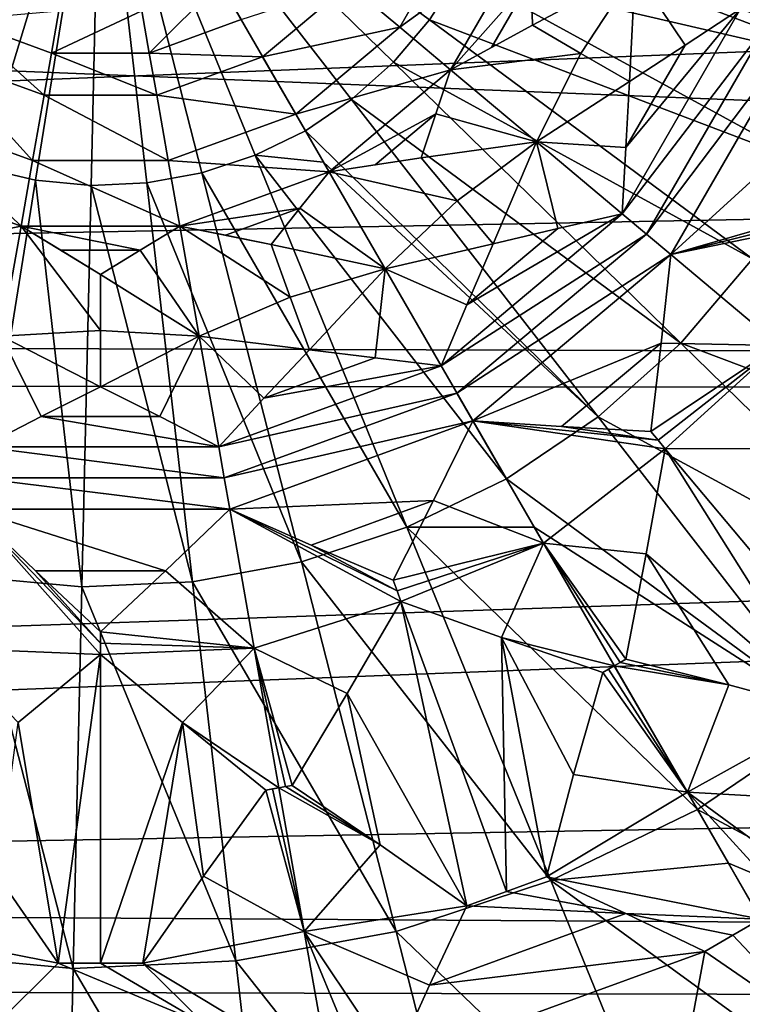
# Model space of a CAD drawing. Header units: millimetres. Extents: x -42.5 to 42.5, y -42.5 to 42.5.
# Tile 83 of 148: x -0.4 to 3.4, y -6.4 to -1.3. Entities that reach past the tile are written whole.
import ezdxf

# ---------------------------------------------------------------- set-up
doc = ezdxf.new("R2010")
doc.units = ezdxf.units.MM
doc.header["$LTSCALE"] = 127.314815
for name, color, linetype in [('136', 7, 'CONTINUOUS'), ('137', 7, 'CONTINUOUS'), ('219', 7, 'CONTINUOUS'), ('220', 7, 'CONTINUOUS'), ('221', 7, 'CONTINUOUS'), ('222', 7, 'CONTINUOUS'), ('321', 7, 'CONTINUOUS'), ('322', 7, 'CONTINUOUS'), ('323', 7, 'CONTINUOUS'), ('324', 7, 'CONTINUOUS'), ('325', 7, 'CONTINUOUS'), ('326', 7, 'CONTINUOUS'), ('327', 7, 'CONTINUOUS'), ('328', 7, 'CONTINUOUS'), ('329', 7, 'CONTINUOUS'), ('423', 7, 'CONTINUOUS'), ('424', 7, 'CONTINUOUS'), ('425', 7, 'CONTINUOUS'), ('433', 7, 'CONTINUOUS'), ('434', 7, 'CONTINUOUS'), ('435', 7, 'CONTINUOUS'), ('436', 7, 'CONTINUOUS'), ('437', 7, 'CONTINUOUS'), ('438', 7, 'CONTINUOUS'), ('484', 7, 'CONTINUOUS'), ('485', 7, 'CONTINUOUS'), ('487', 7, 'CONTINUOUS'), ('488', 7, 'CONTINUOUS'), ('489', 7, 'CONTINUOUS'), ('490', 7, 'CONTINUOUS'), ('491', 7, 'CONTINUOUS'), ('492', 7, 'CONTINUOUS'), ('493', 7, 'CONTINUOUS'), ('497', 7, 'CONTINUOUS'), ('498', 7, 'CONTINUOUS'), ('499', 7, 'CONTINUOUS'), ('506', 7, 'CONTINUOUS'), ('509', 7, 'CONTINUOUS'), ('528', 7, 'CONTINUOUS'), ('6', 7, 'CONTINUOUS'), ('9', 7, 'CONTINUOUS')]:
    doc.layers.add(name, color=color, linetype=linetype)

msp = doc.modelspace()

# ---------------------------------------------------------------- linework, layer by layer
at = {"layer": '136', "linetype": 'Continuous'}
for points in [[(1.7246, -1.2772, 45.9923), (1.8825, -1.0304, 45.9923), (0, 0, 46.1), (1.7246, -1.2772, 45.9923)], [(1.5346, -1.5001, 45.9923), (1.7246, -1.2772, 45.9923), (0, 0, 46.1), (1.5346, -1.5001, 45.9923)], [(1.3161, -1.6951, 45.9923), (1.5346, -1.5001, 45.9923), (0, 0, 46.1), (1.3161, -1.6951, 45.9923)], [(1.074, -1.8603, 45.9921), (1.3161, -1.6951, 45.9923), (0, 0, 46.1), (1.074, -1.8603, 45.9921)], [(1.8825, -1.0304, 45.9923), (3.9726, -1.5146, 45.6703), (2.0052, -0.7645, 45.9923), (1.8825, -1.0304, 45.9923)], [(3.9726, -1.5146, 45.6703), (4.1418, -0.9595, 45.6703), (2.0052, -0.7645, 45.9923), (3.9726, -1.5146, 45.6703)], [(1.7246, -1.2772, 45.9923), (3.7293, -2.0414, 45.6703), (1.8825, -1.0304, 45.9923), (1.7246, -1.2772, 45.9923)], [(3.7293, -2.0414, 45.6703), (3.9726, -1.5146, 45.6703), (1.8825, -1.0304, 45.9923), (3.7293, -2.0414, 45.6703)], [(1.5346, -1.5001, 45.9923), (3.4166, -2.5302, 45.6703), (1.7246, -1.2772, 45.9923), (1.5346, -1.5001, 45.9923)], [(3.4166, -2.5302, 45.6703), (3.7293, -2.0414, 45.6703), (1.7246, -1.2772, 45.9923), (3.4166, -2.5302, 45.6703)], [(1.3161, -1.6951, 45.9923), (3.0403, -2.9718, 45.6703), (1.5346, -1.5001, 45.9923), (1.3161, -1.6951, 45.9923)], [(3.0403, -2.9718, 45.6703), (3.4166, -2.5302, 45.6703), (1.5346, -1.5001, 45.9923), (3.0403, -2.9718, 45.6703)], [(1.074, -1.8603, 45.9921), (2.6073, -3.3581, 45.6703), (1.3161, -1.6951, 45.9923), (1.074, -1.8603, 45.9921)], [(2.6073, -3.3581, 45.6703), (3.0403, -2.9718, 45.6703), (1.3161, -1.6951, 45.9923), (2.6073, -3.3581, 45.6703)], [(1.1685, -2.0239, 45.9722), (2.6073, -3.3581, 45.6703), (1.074, -1.8603, 45.9921), (1.1685, -2.0239, 45.9722)], [(2.1272, -3.6844, 45.6697), (2.6073, -3.3581, 45.6703), (1.1685, -2.0239, 45.9722), (2.1272, -3.6844, 45.6697)], [(3.0403, -2.9718, 45.6703), (5.024, -3.7205, 45.1417), (3.4166, -2.5302, 45.6703), (3.0403, -2.9718, 45.6703)], [(2.6073, -3.3581, 45.6703), (4.4706, -4.3699, 45.1417), (3.0403, -2.9718, 45.6703), (2.6073, -3.3581, 45.6703)], [(4.4706, -4.3699, 45.1417), (5.024, -3.7205, 45.1417), (3.0403, -2.9718, 45.6703), (4.4706, -4.3699, 45.1417)], [(2.1272, -3.6844, 45.6697), (3.8339, -4.938, 45.1417), (2.6073, -3.3581, 45.6703), (2.1272, -3.6844, 45.6697)], [(3.8339, -4.938, 45.1417), (4.4706, -4.3699, 45.1417), (2.6073, -3.3581, 45.6703), (3.8339, -4.938, 45.1417)], [(2.2731, -3.9371, 45.6069), (3.8339, -4.938, 45.1417), (2.1272, -3.6844, 45.6697), (2.2731, -3.9371, 45.6069)], [(3.1279, -5.4176, 45.1404), (3.8339, -4.938, 45.1417), (2.2731, -3.9371, 45.6069), (3.1279, -5.4176, 45.1404)], [(3.1279, -5.4176, 45.1404), (4.9728, -6.4049, 44.4183), (3.8339, -4.938, 45.1417), (3.1279, -5.4176, 45.1404)], [(3.2902, -5.6988, 45.0312), (4.9728, -6.4049, 44.4183), (3.1279, -5.4176, 45.1404), (3.2902, -5.6988, 45.0312)], [(4.0561, -7.0253, 44.4167), (4.9728, -6.4049, 44.4183), (3.2902, -5.6988, 45.0312), (4.0561, -7.0253, 44.4167)]]:
    msp.add_3dface(points, dxfattribs=at)
at = {"layer": '137', "linetype": 'Continuous'}
for points in [[(0, 0, 46.1), (-1.781, -1.1973, 45.9923), (-1.6013, -1.4287, 45.9923), (0, 0, 46.1)], [(0, 0, 46.1), (-1.6013, -1.4287, 45.9923), (-1.3919, -1.6334, 45.9923), (0, 0, 46.1)], [(0, 0, 46.1), (-1.3919, -1.6334, 45.9923), (-1.1565, -1.8078, 45.9923), (0, 0, 46.1)], [(0, 0, 46.1), (-1.1565, -1.8078, 45.9923), (-0.8996, -1.9484, 45.9923), (0, 0, 46.1)], [(0, 0, 46.1), (-0.8996, -1.9484, 45.9923), (-0.6259, -2.0527, 45.9923), (0, 0, 46.1)], [(0, 0, 46.1), (-0.6259, -2.0527, 45.9923), (-0.3405, -2.1188, 45.9923), (0, 0, 46.1)], [(0, 0, 46.1), (-0.3405, -2.1188, 45.9923), (-0.0489, -2.1455, 45.9923), (0, 0, 46.1)], [(0, 0, 46.1), (-0.0489, -2.1455, 45.9923), (0.2437, -2.1321, 45.9923), (0, 0, 46.1)], [(0, 0, 46.1), (0.5318, -2.0791, 45.9923), (0.81, -1.9873, 45.9923), (0, 0, 46.1)], [(0, 0, 46.1), (0.2437, -2.1321, 45.9923), (0.5318, -2.0791, 45.9923), (0, 0, 46.1)], [(1.074, -1.8603, 45.9921), (0, 0, 46.1), (0.81, -1.9873, 45.9923), (1.074, -1.8603, 45.9921)], [(1.1685, -2.0239, 45.9722), (1.074, -1.8603, 45.9921), (0.81, -1.9873, 45.9923), (1.1685, -2.0239, 45.9722)], [(0.5318, -2.0791, 45.9923), (1.6046, -3.9371, 45.6703), (0.81, -1.9873, 45.9923), (0.5318, -2.0791, 45.9923)], [(1.6046, -3.9371, 45.6703), (2.1272, -3.6844, 45.6697), (0.81, -1.9873, 45.9923), (1.6046, -3.9371, 45.6703)], [(2.1272, -3.6844, 45.6697), (1.1685, -2.0239, 45.9722), (0.81, -1.9873, 45.9923), (2.1272, -3.6844, 45.6697)], [(-0.6259, -2.0527, 45.9923), (-0.6746, -4.1976, 45.6703), (-0.3405, -2.1188, 45.9923), (-0.6259, -2.0527, 45.9923)], [(0.2437, -2.1321, 45.9923), (1.0535, -4.1189, 45.6703), (0.5318, -2.0791, 45.9923), (0.2437, -2.1321, 45.9923)], [(1.0535, -4.1189, 45.6703), (1.6046, -3.9371, 45.6703), (0.5318, -2.0791, 45.9923), (1.0535, -4.1189, 45.6703)], [(-0.6746, -4.1976, 45.6703), (-0.0968, -4.2504, 45.6703), (-0.3405, -2.1188, 45.9923), (-0.6746, -4.1976, 45.6703)], [(-0.3405, -2.1188, 45.9923), (-0.0968, -4.2504, 45.6703), (-0.0489, -2.1455, 45.9923), (-0.3405, -2.1188, 45.9923)], [(-0.0968, -4.2504, 45.6703), (0.4829, -4.224, 45.6703), (-0.0489, -2.1455, 45.9923), (-0.0968, -4.2504, 45.6703)], [(-0.0489, -2.1455, 45.9923), (0.4829, -4.224, 45.6703), (0.2437, -2.1321, 45.9923), (-0.0489, -2.1455, 45.9923)], [(0.4829, -4.224, 45.6703), (1.0535, -4.1189, 45.6703), (0.2437, -2.1321, 45.9923), (0.4829, -4.224, 45.6703)], [(2.2731, -3.9371, 45.6069), (2.1272, -3.6844, 45.6697), (1.6046, -3.9371, 45.6703), (2.2731, -3.9371, 45.6069)], [(1.0535, -4.1189, 45.6703), (2.3595, -5.7892, 45.1417), (1.6046, -3.9371, 45.6703), (1.0535, -4.1189, 45.6703)], [(2.3595, -5.7892, 45.1417), (3.1279, -5.4176, 45.1404), (1.6046, -3.9371, 45.6703), (2.3595, -5.7892, 45.1417)], [(3.1279, -5.4176, 45.1404), (2.2731, -3.9371, 45.6069), (1.6046, -3.9371, 45.6703), (3.1279, -5.4176, 45.1404)], [(0.4829, -4.224, 45.6703), (1.5492, -6.0566, 45.1417), (1.0535, -4.1189, 45.6703), (0.4829, -4.224, 45.6703)], [(1.5492, -6.0566, 45.1417), (2.3595, -5.7892, 45.1417), (1.0535, -4.1189, 45.6703), (1.5492, -6.0566, 45.1417)], [(-0.992, -6.1724, 45.1417), (-0.1423, -6.25, 45.1417), (-0.6746, -4.1976, 45.6703), (-0.992, -6.1724, 45.1417)], [(-0.6746, -4.1976, 45.6703), (-0.1423, -6.25, 45.1417), (-0.0968, -4.2504, 45.6703), (-0.6746, -4.1976, 45.6703)], [(-0.0968, -4.2504, 45.6703), (0.7101, -6.2111, 45.1417), (0.4829, -4.224, 45.6703), (-0.0968, -4.2504, 45.6703)], [(0.7101, -6.2111, 45.1417), (1.5492, -6.0566, 45.1417), (0.4829, -4.224, 45.6703), (0.7101, -6.2111, 45.1417)], [(-0.1423, -6.25, 45.1417), (0.7101, -6.2111, 45.1417), (-0.0968, -4.2504, 45.6703), (-0.1423, -6.25, 45.1417)], [(3.2902, -5.6988, 45.0312), (3.1279, -5.4176, 45.1404), (2.3595, -5.7892, 45.1417), (3.2902, -5.6988, 45.0312)], [(4.0561, -7.0253, 44.4167), (3.2902, -5.6988, 45.0312), (2.3595, -5.7892, 45.1417), (4.0561, -7.0253, 44.4167)], [(1.5492, -6.0566, 45.1417), (3.0604, -7.509, 44.4183), (2.3595, -5.7892, 45.1417), (1.5492, -6.0566, 45.1417)], [(3.0604, -7.509, 44.4183), (4.0561, -7.0253, 44.4167), (2.3595, -5.7892, 45.1417), (3.0604, -7.509, 44.4183)], [(0.7101, -6.2111, 45.1417), (2.0094, -7.8558, 44.4183), (1.5492, -6.0566, 45.1417), (0.7101, -6.2111, 45.1417)], [(2.0094, -7.8558, 44.4183), (3.0604, -7.509, 44.4183), (1.5492, -6.0566, 45.1417), (2.0094, -7.8558, 44.4183)], [(-1.2867, -8.006, 44.4183), (-0.1846, -8.1066, 44.4183), (-0.992, -6.1724, 45.1417), (-1.2867, -8.006, 44.4183)], [(-0.992, -6.1724, 45.1417), (-0.1846, -8.1066, 44.4183), (-0.1423, -6.25, 45.1417), (-0.992, -6.1724, 45.1417)], [(-0.1423, -6.25, 45.1417), (0.921, -8.0563, 44.4183), (0.7101, -6.2111, 45.1417), (-0.1423, -6.25, 45.1417)], [(0.921, -8.0563, 44.4183), (2.0094, -7.8558, 44.4183), (0.7101, -6.2111, 45.1417), (0.921, -8.0563, 44.4183)], [(-0.1846, -8.1066, 44.4183), (0.921, -8.0563, 44.4183), (-0.1423, -6.25, 45.1417), (-0.1846, -8.1066, 44.4183)]]:
    msp.add_3dface(points, dxfattribs=at)
at = {"layer": '219', "linetype": 'Continuous'}
for points in [[(0.8493, -1.4711, 35.5492), (0.7371, -1.2769, 35.5618), (1.3013, -1.0919, 35.5492), (0.8493, -1.4711, 35.5492)], [(1.568, -1.3157, 35.532), (0.8493, -1.4711, 35.5492), (1.3013, -1.0919, 35.5492), (1.568, -1.3157, 35.532)], [(1.0234, -1.7727, 35.532), (0.8493, -1.4711, 35.5492), (1.568, -1.3157, 35.532), (1.0234, -1.7727, 35.532)], [(1.8349, -1.5396, 35.5176), (1.0234, -1.7727, 35.532), (1.568, -1.3157, 35.532), (1.8349, -1.5396, 35.5176)], [(1.1976, -2.0743, 35.5176), (1.0234, -1.7727, 35.532), (1.8349, -1.5396, 35.5176), (1.1976, -2.0743, 35.5176)], [(1.7566, -1.7705, 35.5111), (1.1976, -2.0743, 35.5176), (1.8349, -1.5396, 35.5176), (1.7566, -1.7705, 35.5111)], [(1.4386, -2.0374, 35.5111), (1.1976, -2.0743, 35.5176), (1.7566, -1.7705, 35.5111), (1.4386, -2.0374, 35.5111)], [(1.6797, -2.0018, 35.506), (1.4386, -2.0374, 35.5111), (1.7566, -1.7705, 35.5111), (1.6797, -2.0018, 35.506)]]:
    msp.add_3dface(points, dxfattribs=at)
at = {"layer": '220', "linetype": 'Continuous'}
for points in [[(0.2166, -1.2312, 35.5754), (0.6248, -1.0829, 35.5754), (0.2558, -1.452, 35.5618), (0.2166, -1.2312, 35.5754)], [(0.6248, -1.0829, 35.5754), (0.7371, -1.2769, 35.5618), (0.2558, -1.452, 35.5618), (0.6248, -1.0829, 35.5754)], [(0.7371, -1.2769, 35.5618), (0.8493, -1.4711, 35.5492), (0.2558, -1.452, 35.5618), (0.7371, -1.2769, 35.5618)], [(0.2558, -1.452, 35.5618), (0.8493, -1.4711, 35.5492), (0.295, -1.6729, 35.5492), (0.2558, -1.452, 35.5618)], [(0.8493, -1.4711, 35.5492), (1.0234, -1.7727, 35.532), (0.295, -1.6729, 35.5492), (0.8493, -1.4711, 35.5492)], [(0.295, -1.6729, 35.5492), (1.0234, -1.7727, 35.532), (0.3554, -2.0158, 35.532), (0.295, -1.6729, 35.5492)], [(1.0234, -1.7727, 35.532), (1.1976, -2.0743, 35.5176), (0.3554, -2.0158, 35.532), (1.0234, -1.7727, 35.532)], [(0.3554, -2.0158, 35.532), (1.1976, -2.0743, 35.5176), (0.4159, -2.3589, 35.5176), (0.3554, -2.0158, 35.532)], [(0.4159, -2.3589, 35.5176), (1.1976, -2.0743, 35.5176), (1.0451, -2.2646, 35.5111), (0.4159, -2.3589, 35.5176)], [(0.655, -2.4066, 35.5111), (0.4159, -2.3589, 35.5176), (1.0451, -2.2646, 35.5111), (0.655, -2.4066, 35.5111)], [(0.8938, -2.4556, 35.506), (0.655, -2.4066, 35.5111), (1.0451, -2.2646, 35.5111), (0.8938, -2.4556, 35.506)]]:
    msp.add_3dface(points, dxfattribs=at)
at = {"layer": '221', "linetype": 'Continuous'}
for points in [[(-0.2176, -1.2311, 35.5754), (0.2166, -1.2312, 35.5754), (-0.2563, -1.4519, 35.5618), (-0.2176, -1.2311, 35.5754)], [(0.2166, -1.2312, 35.5754), (0.2558, -1.452, 35.5618), (-0.2563, -1.4519, 35.5618), (0.2166, -1.2312, 35.5754)], [(-0.2563, -1.4519, 35.5618), (0.295, -1.6729, 35.5492), (-0.295, -1.6729, 35.5492), (-0.2563, -1.4519, 35.5618)], [(0.2558, -1.452, 35.5618), (0.295, -1.6729, 35.5492), (-0.2563, -1.4519, 35.5618), (0.2558, -1.452, 35.5618)], [(-0.295, -1.6729, 35.5492), (0.3554, -2.0158, 35.532), (-0.3554, -2.0158, 35.532), (-0.295, -1.6729, 35.5492)], [(0.295, -1.6729, 35.5492), (0.3554, -2.0158, 35.532), (-0.295, -1.6729, 35.5492), (0.295, -1.6729, 35.5492)], [(-0.3554, -2.0158, 35.532), (0.4159, -2.3589, 35.5176), (-0.4159, -2.3589, 35.5176), (-0.3554, -2.0158, 35.532)], [(0.3554, -2.0158, 35.532), (0.4159, -2.3589, 35.5176), (-0.3554, -2.0158, 35.532), (0.3554, -2.0158, 35.532)], [(-0.2076, -2.4854, 35.5111), (-0.4159, -2.3589, 35.5176), (0.2076, -2.4855, 35.5111), (-0.2076, -2.4854, 35.5111)], [(-0.4159, -2.3589, 35.5176), (0.4159, -2.3589, 35.5176), (0.2076, -2.4855, 35.5111), (-0.4159, -2.3589, 35.5176)], [(0, -2.6132, 35.506), (-0.2076, -2.4854, 35.5111), (0.2076, -2.4855, 35.5111), (0, -2.6132, 35.506)]]:
    msp.add_3dface(points, dxfattribs=at)
at = {"layer": '222', "linetype": 'Continuous'}
for points in [[(-0.2176, -1.2311, 35.5754), (-0.2563, -1.4519, 35.5618), (-0.7374, -1.2767, 35.5618), (-0.2176, -1.2311, 35.5754)], [(-0.7374, -1.2767, 35.5618), (-0.295, -1.6729, 35.5492), (-0.8493, -1.4711, 35.5492), (-0.7374, -1.2767, 35.5618)], [(-0.2563, -1.4519, 35.5618), (-0.295, -1.6729, 35.5492), (-0.7374, -1.2767, 35.5618), (-0.2563, -1.4519, 35.5618)], [(-0.8493, -1.4711, 35.5492), (-0.3554, -2.0158, 35.532), (-1.0234, -1.7727, 35.532), (-0.8493, -1.4711, 35.5492)], [(-0.295, -1.6729, 35.5492), (-0.3554, -2.0158, 35.532), (-0.8493, -1.4711, 35.5492), (-0.295, -1.6729, 35.5492)], [(-1.0234, -1.7727, 35.532), (-0.4159, -2.3589, 35.5176), (-1.1976, -2.0743, 35.5176), (-1.0234, -1.7727, 35.532)], [(-0.3554, -2.0158, 35.532), (-0.4159, -2.3589, 35.5176), (-1.0234, -1.7727, 35.532), (-0.3554, -2.0158, 35.532)], [(-1.1976, -2.0743, 35.5176), (-0.4159, -2.3589, 35.5176), (-0.655, -2.4066, 35.5111), (-1.1976, -2.0743, 35.5176)]]:
    msp.add_3dface(points, dxfattribs=at)
at = {"layer": '321', "linetype": 'Continuous'}
for points in [[(1.568, -1.3157, 35.532), (1.3013, -1.0919, 35.5492), (1.9235, -0.7001, 35.532), (1.568, -1.3157, 35.532)], [(1.568, -1.3157, 35.532), (1.9235, -0.7001, 35.532), (2.2508, -0.8192, 35.5176), (1.568, -1.3157, 35.532)], [(1.8349, -1.5396, 35.5176), (1.568, -1.3157, 35.532), (2.2508, -0.8192, 35.5176), (1.8349, -1.5396, 35.5176)], [(1.8349, -1.5396, 35.5176), (2.2508, -0.8192, 35.5176), (2.2563, -1.063, 35.5111), (1.8349, -1.5396, 35.5176)], [(2.0486, -1.4225, 35.5111), (1.8349, -1.5396, 35.5176), (2.2563, -1.063, 35.5111), (2.0486, -1.4225, 35.5111)], [(2.2631, -1.3066, 35.506), (2.0486, -1.4225, 35.5111), (2.2563, -1.063, 35.5111), (2.2631, -1.3066, 35.506)]]:
    msp.add_3dface(points, dxfattribs=at)
at = {"layer": '322', "linetype": 'Continuous'}
for points in [[(1.8349, -1.5396, 35.5176), (2.2631, -1.3066, 35.506), (2.5176, -1.4536, 35.4854), (1.8349, -1.5396, 35.5176)], [(1.8349, -1.5396, 35.5176), (2.0486, -1.4225, 35.5111), (2.2631, -1.3066, 35.506), (1.8349, -1.5396, 35.5176)], [(2.2844, -1.9168, 35.4742), (1.8349, -1.5396, 35.5176), (2.5176, -1.4536, 35.4854), (2.2844, -1.9168, 35.4742)], [(2.7723, -1.6006, 35.4671), (2.2844, -1.9168, 35.4742), (2.5176, -1.4536, 35.4854), (2.7723, -1.6006, 35.4671)], [(2.7524, -1.9476, 35.4519), (2.2844, -1.9168, 35.4742), (2.7723, -1.6006, 35.4671), (2.7524, -1.9476, 35.4519)], [(2.7344, -2.2944, 35.4398), (2.2844, -1.9168, 35.4742), (2.7524, -1.9476, 35.4519), (2.7344, -2.2944, 35.4398)]]:
    msp.add_3dface(points, dxfattribs=at)
at = {"layer": '323', "linetype": 'Continuous'}
for points in [[(1.7566, -1.7705, 35.5111), (1.8349, -1.5396, 35.5176), (2.2844, -1.9168, 35.4742), (1.7566, -1.7705, 35.5111)], [(1.6797, -2.0018, 35.506), (1.7566, -1.7705, 35.5111), (2.2844, -1.9168, 35.4742), (1.6797, -2.0018, 35.506)], [(1.6797, -2.0018, 35.506), (2.2844, -1.9168, 35.4742), (1.8687, -2.227, 35.4854), (1.6797, -2.0018, 35.506)], [(1.8687, -2.227, 35.4854), (2.2844, -1.9168, 35.4742), (2.0577, -2.4523, 35.4671), (1.8687, -2.227, 35.4854)], [(2.0577, -2.4523, 35.4671), (2.2844, -1.9168, 35.4742), (2.3959, -2.3724, 35.4519), (2.0577, -2.4523, 35.4671)], [(2.2844, -1.9168, 35.4742), (2.7344, -2.2944, 35.4398), (2.3959, -2.3724, 35.4519), (2.2844, -1.9168, 35.4742)]]:
    msp.add_3dface(points, dxfattribs=at)
at = {"layer": '324', "linetype": 'Continuous'}
for points in [[(1.1976, -2.0743, 35.5176), (1.4386, -2.0374, 35.5111), (1.6797, -2.0018, 35.506), (1.1976, -2.0743, 35.5176)], [(1.1976, -2.0743, 35.5176), (1.6797, -2.0018, 35.506), (1.8687, -2.227, 35.4854), (1.1976, -2.0743, 35.5176)], [(1.1976, -2.0743, 35.5176), (1.8687, -2.227, 35.4854), (1.491, -2.5825, 35.4742), (1.1976, -2.0743, 35.5176)], [(1.8687, -2.227, 35.4854), (2.0577, -2.4523, 35.4671), (1.491, -2.5825, 35.4742), (1.8687, -2.227, 35.4854)], [(1.491, -2.5825, 35.4742), (2.0577, -2.4523, 35.4671), (1.9203, -2.7715, 35.4519), (1.491, -2.5825, 35.4742)], [(1.7847, -3.0912, 35.4398), (1.491, -2.5825, 35.4742), (1.9203, -2.7715, 35.4519), (1.7847, -3.0912, 35.4398)]]:
    msp.add_3dface(points, dxfattribs=at)
at = {"layer": '325', "linetype": 'Continuous'}
for points in [[(1.0451, -2.2646, 35.5111), (1.1976, -2.0743, 35.5176), (1.491, -2.5825, 35.4742), (1.0451, -2.2646, 35.5111)], [(0.8938, -2.4556, 35.506), (1.0451, -2.2646, 35.5111), (1.491, -2.5825, 35.4742), (0.8938, -2.4556, 35.506)], [(0.8938, -2.4556, 35.506), (1.491, -2.5825, 35.4742), (0.9943, -2.7318, 35.4854), (0.8938, -2.4556, 35.506)], [(0.9943, -2.7318, 35.4854), (1.491, -2.5825, 35.4742), (1.0949, -3.0082, 35.4671), (0.9943, -2.7318, 35.4854)], [(1.0949, -3.0082, 35.4671), (1.491, -2.5825, 35.4742), (1.44, -3.0488, 35.4519), (1.0949, -3.0082, 35.4671)], [(1.491, -2.5825, 35.4742), (1.7847, -3.0912, 35.4398), (1.44, -3.0488, 35.4519), (1.491, -2.5825, 35.4742)]]:
    msp.add_3dface(points, dxfattribs=at)
at = {"layer": '326', "linetype": 'Continuous'}
for points in [[(0.4159, -2.3589, 35.5176), (0.9943, -2.7318, 35.4854), (0.5178, -2.9367, 35.4742), (0.4159, -2.3589, 35.5176)], [(0.4159, -2.3589, 35.5176), (0.655, -2.4066, 35.5111), (0.8938, -2.4556, 35.506), (0.4159, -2.3589, 35.5176)], [(0.4159, -2.3589, 35.5176), (0.8938, -2.4556, 35.506), (0.9943, -2.7318, 35.4854), (0.4159, -2.3589, 35.5176)], [(0.9943, -2.7318, 35.4854), (1.0949, -3.0082, 35.4671), (0.5178, -2.9367, 35.4742), (0.9943, -2.7318, 35.4854)], [(0.5178, -2.9367, 35.4742), (1.0949, -3.0082, 35.4671), (0.8566, -3.2611, 35.4519), (0.5178, -2.9367, 35.4742)], [(0.6198, -3.5152, 35.4398), (0.5178, -2.9367, 35.4742), (0.8566, -3.2611, 35.4519), (0.6198, -3.5152, 35.4398)]]:
    msp.add_3dface(points, dxfattribs=at)
at = {"layer": '327', "linetype": 'Continuous'}
for points in [[(0.2076, -2.4855, 35.5111), (0.4159, -2.3589, 35.5176), (0.5178, -2.9367, 35.4742), (0.2076, -2.4855, 35.5111)], [(0, -2.6132, 35.506), (0.2076, -2.4855, 35.5111), (0.5178, -2.9367, 35.4742), (0, -2.6132, 35.506)], [(0, -2.6132, 35.506), (0.5178, -2.9367, 35.4742), (0, -2.9071, 35.4854), (0, -2.6132, 35.506)], [(0, -2.9071, 35.4854), (0.5178, -2.9367, 35.4742), (0, -3.2012, 35.4671), (0, -2.9071, 35.4854)], [(0, -3.2012, 35.4671), (0.5178, -2.9367, 35.4742), (0.3104, -3.3574, 35.4519), (0, -3.2012, 35.4671)], [(0.5178, -2.9367, 35.4742), (0.6198, -3.5152, 35.4398), (0.3104, -3.3574, 35.4519), (0.5178, -2.9367, 35.4742)]]:
    msp.add_3dface(points, dxfattribs=at)
at = {"layer": '328', "linetype": 'Continuous'}
for points in [[(-0.4159, -2.3589, 35.5176), (0, -2.9071, 35.4854), (-0.5178, -2.9367, 35.4742), (-0.4159, -2.3589, 35.5176)], [(-0.4159, -2.3589, 35.5176), (0, -2.6132, 35.506), (0, -2.9071, 35.4854), (-0.4159, -2.3589, 35.5176)], [(-0.4159, -2.3589, 35.5176), (-0.2076, -2.4854, 35.5111), (0, -2.6132, 35.506), (-0.4159, -2.3589, 35.5176)], [(-0.6198, -3.5152, 35.4398), (-0.5178, -2.9367, 35.4742), (-0.3105, -3.3574, 35.4519), (-0.6198, -3.5152, 35.4398)], [(0, -2.9071, 35.4854), (0, -3.2012, 35.4671), (-0.5178, -2.9367, 35.4742), (0, -2.9071, 35.4854)], [(-0.5178, -2.9367, 35.4742), (0, -3.2012, 35.4671), (-0.3105, -3.3574, 35.4519), (-0.5178, -2.9367, 35.4742)]]:
    msp.add_3dface(points, dxfattribs=at)
at = {"layer": '329', "linetype": 'Continuous'}
msp.add_3dface([(-0.655, -2.4066, 35.5111), (-0.4159, -2.3589, 35.5176), (-0.5178, -2.9367, 35.4742), (-0.655, -2.4066, 35.5111)], dxfattribs=at)
at = {"layer": '423', "linetype": 'Continuous'}
for points in [[(0, -3.2012, 35.4671), (0.3104, -3.3574, 35.4519), (-0.3105, -3.3574, 35.4519), (0, -3.2012, 35.4671)], [(0.6198, -3.5152, 35.4398), (-0.6198, -3.5152, 35.4398), (-0.3105, -3.3574, 35.4519), (0.6198, -3.5152, 35.4398)], [(0.3104, -3.3574, 35.4519), (0.6198, -3.5152, 35.4398), (-0.3105, -3.3574, 35.4519), (0.3104, -3.3574, 35.4519)], [(-0.6487, -3.6789, 35.4247), (-0.6198, -3.5152, 35.4398), (0.6487, -3.6789, 35.4247), (-0.6487, -3.6789, 35.4247)], [(-0.6198, -3.5152, 35.4398), (0.6198, -3.5152, 35.4398), (0.6487, -3.6789, 35.4247), (-0.6198, -3.5152, 35.4398)], [(-0.6776, -3.8427, 35.4105), (-0.6487, -3.6789, 35.4247), (0.6776, -3.8427, 35.4105), (-0.6776, -3.8427, 35.4105)], [(0.6776, -3.8427, 35.4105), (-0.6487, -3.6789, 35.4247), (0.6487, -3.6789, 35.4247), (0.6776, -3.8427, 35.4105)], [(0.3408, -4.1656, 35.3797), (-0.6776, -3.8427, 35.4105), (0.6776, -3.8427, 35.4105), (0.3408, -4.1656, 35.3797)], [(-0.341, -4.1655, 35.3797), (-0.6776, -3.8427, 35.4105), (0.3408, -4.1656, 35.3797), (-0.341, -4.1655, 35.3797)], [(0, -4.486, 35.3551), (-0.341, -4.1655, 35.3797), (0.3408, -4.1656, 35.3797), (0, -4.486, 35.3551)]]:
    msp.add_3dface(points, dxfattribs=at)
at = {"layer": '424', "linetype": 'Continuous'}
for points in [[(-0.8062, -4.5721, 35.3225), (-0.6776, -3.8427, 35.4105), (0, -4.604, 35.3424), (-0.8062, -4.5721, 35.3225)], [(-0.6776, -3.8427, 35.4105), (-0.341, -4.1655, 35.3797), (0, -4.545, 35.3487), (-0.6776, -3.8427, 35.4105)], [(0, -4.604, 35.3424), (-0.6776, -3.8427, 35.4105), (0, -4.545, 35.3487), (0, -4.604, 35.3424)], [(-0.341, -4.1655, 35.3797), (0, -4.486, 35.3551), (0, -4.545, 35.3487), (-0.341, -4.1655, 35.3797)], [(-0.4304, -4.9615, 35.2922), (-0.8062, -4.5721, 35.3225), (0, -4.604, 35.3424), (-0.4304, -4.9615, 35.2922)]]:
    msp.add_3dface(points, dxfattribs=at)
at = {"layer": '425', "linetype": 'Continuous'}
for points in [[(-0.2222, -6.2222, 35.1345), (-1.068, -6.0567, 35.1275), (-0.5396, -5.7656, 35.1888), (-0.2222, -6.2222, 35.1345)], [(-0.5481, -6.5452, 35.0767), (-1.068, -6.0567, 35.1275), (-0.2222, -6.2222, 35.1345), (-0.5481, -6.5452, 35.0767)]]:
    msp.add_3dface(points, dxfattribs=at)
at = {"layer": '433', "linetype": 'Continuous'}
for points in [[(-0.5481, -6.5452, 35.0767), (-0.2222, -6.2222, 35.1345), (0.5478, -6.5449, 35.0768), (-0.5481, -6.5452, 35.0767)], [(-0.2222, -6.2222, 35.1345), (0, -6.2221, 35.1339), (0.5478, -6.5449, 35.0768), (-0.2222, -6.2222, 35.1345)], [(0, -6.2221, 35.1339), (0.2222, -6.2222, 35.1345), (0.5478, -6.5449, 35.0768), (0, -6.2221, 35.1339)]]:
    msp.add_3dface(points, dxfattribs=at)
at = {"layer": '434', "linetype": 'Continuous'}
for points in [[(-0.4304, -4.9615, 35.2922), (0, -4.604, 35.3424), (-0.2222, -6.2222, 35.1345), (-0.4304, -4.9615, 35.2922)], [(-0.2222, -6.2222, 35.1345), (0, -4.604, 35.3424), (0, -6.2221, 35.1339), (-0.2222, -6.2222, 35.1345)], [(0, -6.2221, 35.1339), (0, -4.604, 35.3424), (0.4303, -4.9614, 35.2922), (0, -6.2221, 35.1339)], [(-0.4304, -4.9615, 35.2922), (-0.2222, -6.2222, 35.1345), (-0.5396, -5.7656, 35.1888), (-0.4304, -4.9615, 35.2922)], [(0.2222, -6.2222, 35.1345), (0, -6.2221, 35.1339), (0.4303, -4.9614, 35.2922), (0.2222, -6.2222, 35.1345)], [(0.5393, -5.766, 35.1887), (0.2222, -6.2222, 35.1345), (0.4303, -4.9614, 35.2922), (0.5393, -5.766, 35.1887)], [(0.8661, -5.3153, 35.2509), (0.5393, -5.766, 35.1887), (0.4303, -4.9614, 35.2922), (0.8661, -5.3153, 35.2509)]]:
    msp.add_3dface(points, dxfattribs=at)
at = {"layer": '435', "linetype": 'Continuous'}
for points in [[(0.5393, -5.766, 35.1887), (0.8661, -5.3153, 35.2509), (1.068, -6.0567, 35.1275), (0.5393, -5.766, 35.1887)], [(1.068, -6.0567, 35.1275), (0.8661, -5.3153, 35.2509), (0.9006, -5.3093, 35.2509), (1.068, -6.0567, 35.1275)], [(0.9351, -5.3032, 35.2508), (1.068, -6.0567, 35.1275), (0.9006, -5.3093, 35.2509), (0.9351, -5.3032, 35.2508)], [(0.2222, -6.2222, 35.1345), (0.5393, -5.766, 35.1887), (1.068, -6.0567, 35.1275), (0.2222, -6.2222, 35.1345)], [(1.2014, -6.8132, 35.0239), (0.2222, -6.2222, 35.1345), (1.068, -6.0567, 35.1275), (1.2014, -6.8132, 35.0239)], [(0.5478, -6.5449, 35.0768), (0.2222, -6.2222, 35.1345), (1.2014, -6.8132, 35.0239), (0.5478, -6.5449, 35.0768)]]:
    msp.add_3dface(points, dxfattribs=at)
at = {"layer": '436', "linetype": 'Continuous'}
for points in [[(0.3408, -4.1656, 35.3797), (0.6776, -3.8427, 35.4105), (0.8062, -4.5721, 35.3225), (0.3408, -4.1656, 35.3797)], [(0, -4.486, 35.3551), (0.3408, -4.1656, 35.3797), (0.8062, -4.5721, 35.3225), (0, -4.486, 35.3551)], [(0, -4.545, 35.3487), (0, -4.486, 35.3551), (0.8062, -4.5721, 35.3225), (0, -4.545, 35.3487)], [(0, -4.604, 35.3424), (0, -4.545, 35.3487), (0.8062, -4.5721, 35.3225), (0, -4.604, 35.3424)], [(0.4303, -4.9614, 35.2922), (0, -4.604, 35.3424), (0.8062, -4.5721, 35.3225), (0.4303, -4.9614, 35.2922)], [(0.9351, -5.3032, 35.2508), (0.4303, -4.9614, 35.2922), (0.8062, -4.5721, 35.3225), (0.9351, -5.3032, 35.2508)], [(0.8661, -5.3153, 35.2509), (0.4303, -4.9614, 35.2922), (0.9351, -5.3032, 35.2508), (0.8661, -5.3153, 35.2509)], [(0.8661, -5.3153, 35.2509), (0.9351, -5.3032, 35.2508), (0.9006, -5.3093, 35.2509), (0.8661, -5.3153, 35.2509)]]:
    msp.add_3dface(points, dxfattribs=at)
at = {"layer": '437', "linetype": 'Continuous'}
for points in [[(1.5545, -4.2709, 35.3487), (0.6776, -3.8427, 35.4105), (1.1043, -4.0309, 35.3797), (1.5545, -4.2709, 35.3487)], [(1.5747, -4.3264, 35.3424), (0.6776, -3.8427, 35.4105), (1.5545, -4.2709, 35.3487), (1.5747, -4.3264, 35.3424)], [(0.8062, -4.5721, 35.3225), (0.6776, -3.8427, 35.4105), (1.5747, -4.3264, 35.3424), (0.8062, -4.5721, 35.3225)], [(1.5343, -4.2155, 35.3551), (1.5545, -4.2709, 35.3487), (1.1043, -4.0309, 35.3797), (1.5343, -4.2155, 35.3551)], [(1.2925, -4.8095, 35.2922), (0.8062, -4.5721, 35.3225), (1.5747, -4.3264, 35.3424), (1.2925, -4.8095, 35.2922)], [(0.9351, -5.3032, 35.2508), (0.8062, -4.5721, 35.3225), (0.9696, -5.2971, 35.2509), (0.9351, -5.3032, 35.2508)], [(0.9696, -5.2971, 35.2509), (0.8062, -4.5721, 35.3225), (1.0041, -5.291, 35.2509), (0.9696, -5.2971, 35.2509)], [(1.0041, -5.291, 35.2509), (0.8062, -4.5721, 35.3225), (1.2925, -4.8095, 35.2922), (1.0041, -5.291, 35.2509)]]:
    msp.add_3dface(points, dxfattribs=at)
at = {"layer": '438', "linetype": 'Continuous'}
for points in [[(0.9351, -5.3032, 35.2508), (0.9696, -5.2971, 35.2509), (1.4649, -5.6025, 35.1888), (0.9351, -5.3032, 35.2508)], [(1.068, -6.0567, 35.1275), (0.9351, -5.3032, 35.2508), (1.4649, -5.6025, 35.1888), (1.068, -6.0567, 35.1275)], [(0.9696, -5.2971, 35.2509), (1.0041, -5.291, 35.2509), (1.4649, -5.6025, 35.1888), (0.9696, -5.2971, 35.2509)], [(1.9193, -5.9229, 35.1345), (1.068, -6.0567, 35.1275), (1.4649, -5.6025, 35.1888), (1.9193, -5.9229, 35.1345)], [(1.7235, -6.338, 35.0767), (1.068, -6.0567, 35.1275), (1.9193, -5.9229, 35.1345), (1.7235, -6.338, 35.0767)], [(1.2014, -6.8132, 35.0239), (1.068, -6.0567, 35.1275), (1.3679, -6.7839, 35.0242), (1.2014, -6.8132, 35.0239)], [(1.5346, -6.7547, 35.0253), (1.068, -6.0567, 35.1275), (1.7235, -6.338, 35.0767), (1.5346, -6.7547, 35.0253)], [(1.3679, -6.7839, 35.0242), (1.068, -6.0567, 35.1275), (1.5346, -6.7547, 35.0253), (1.3679, -6.7839, 35.0242)]]:
    msp.add_3dface(points, dxfattribs=at)
at = {"layer": '484', "linetype": 'Continuous'}
for points in [[(2.2631, -1.3066, 35.506), (2.2563, -1.063, 35.5111), (2.8022, -1.0199, 35.4742), (2.2631, -1.3066, 35.506)], [(2.5176, -1.4536, 35.4854), (2.2631, -1.3066, 35.506), (2.8022, -1.0199, 35.4742), (2.5176, -1.4536, 35.4854)], [(2.7723, -1.6006, 35.4671), (2.5176, -1.4536, 35.4854), (2.8022, -1.0199, 35.4742), (2.7723, -1.6006, 35.4671)], [(2.7723, -1.6006, 35.4671), (2.8022, -1.0199, 35.4742), (3.0628, -1.4099, 35.4519), (2.7723, -1.6006, 35.4671)], [(2.8022, -1.0199, 35.4742), (3.3542, -1.2208, 35.4398), (3.0628, -1.4099, 35.4519), (2.8022, -1.0199, 35.4742)]]:
    msp.add_3dface(points, dxfattribs=at)
at = {"layer": '485', "linetype": 'Continuous'}
for points in [[(2.7344, -2.2944, 35.4398), (2.7524, -1.9476, 35.4519), (3.3542, -1.2208, 35.4398), (2.7344, -2.2944, 35.4398)], [(2.7344, -2.2944, 35.4398), (3.3542, -1.2208, 35.4398), (3.5104, -1.2777, 35.4247), (2.7344, -2.2944, 35.4398)], [(3.3542, -1.2208, 35.4398), (2.7524, -1.9476, 35.4519), (3.0628, -1.4099, 35.4519), (3.3542, -1.2208, 35.4398)], [(2.7344, -2.2944, 35.4398), (3.5104, -1.2777, 35.4247), (2.8617, -2.4012, 35.4247), (2.7344, -2.2944, 35.4398)], [(3.5104, -1.2777, 35.4247), (3.6666, -1.3346, 35.4105), (2.8617, -2.4012, 35.4247), (3.5104, -1.2777, 35.4247)], [(2.8617, -2.4012, 35.4247), (3.6666, -1.3346, 35.4105), (2.9891, -2.5081, 35.4105), (2.8617, -2.4012, 35.4247)], [(2.9891, -2.5081, 35.4105), (3.6666, -1.3346, 35.4105), (3.778, -1.7876, 35.3797), (2.9891, -2.5081, 35.4105)], [(2.7524, -1.9476, 35.4519), (2.7723, -1.6006, 35.4671), (3.0628, -1.4099, 35.4519), (2.7524, -1.9476, 35.4519)], [(3.437, -2.378, 35.3797), (2.9891, -2.5081, 35.4105), (3.778, -1.7876, 35.3797), (3.437, -2.378, 35.3797)]]:
    msp.add_3dface(points, dxfattribs=at)
at = {"layer": '487', "linetype": 'Continuous'}
for points in [[(2.9891, -2.5081, 35.4105), (3.9361, -2.2725, 35.3487), (3.9872, -2.302, 35.3424), (2.9891, -2.5081, 35.4105)], [(2.9891, -2.5081, 35.4105), (3.437, -2.378, 35.3797), (3.9361, -2.2725, 35.3487), (2.9891, -2.5081, 35.4105)], [(2.9891, -2.5081, 35.4105), (3.9872, -2.302, 35.3424), (3.5564, -2.9842, 35.3225), (2.9891, -2.5081, 35.4105)]]:
    msp.add_3dface(points, dxfattribs=at)
at = {"layer": '488', "linetype": 'Continuous'}
for points in [[(2.9891, -2.5081, 35.4105), (3.5564, -2.9842, 35.3225), (2.9387, -2.972, 35.3797), (2.9891, -2.5081, 35.4105)], [(2.9387, -2.972, 35.3797), (3.5564, -2.9842, 35.3225), (2.8836, -3.4365, 35.3551), (2.9387, -2.972, 35.3797)], [(2.8836, -3.4365, 35.3551), (3.5564, -2.9842, 35.3225), (2.9215, -3.4817, 35.3487), (2.8836, -3.4365, 35.3551)], [(2.9215, -3.4817, 35.3487), (3.5564, -2.9842, 35.3225), (2.9594, -3.5269, 35.3424), (2.9215, -3.4817, 35.3487)], [(2.9594, -3.5269, 35.3424), (3.5564, -2.9842, 35.3225), (3.5187, -3.5241, 35.2922), (2.9594, -3.5269, 35.3424)]]:
    msp.add_3dface(points, dxfattribs=at)
at = {"layer": '489', "linetype": 'Continuous'}
for points in [[(1.7847, -3.0912, 35.4398), (2.7344, -2.2944, 35.4398), (2.8617, -2.4012, 35.4247), (1.7847, -3.0912, 35.4398)], [(2.7344, -2.2944, 35.4398), (1.7847, -3.0912, 35.4398), (1.9203, -2.7715, 35.4519), (2.7344, -2.2944, 35.4398)], [(2.3959, -2.3724, 35.4519), (2.7344, -2.2944, 35.4398), (1.9203, -2.7715, 35.4519), (2.3959, -2.3724, 35.4519)], [(2.0577, -2.4523, 35.4671), (2.3959, -2.3724, 35.4519), (1.9203, -2.7715, 35.4519), (2.0577, -2.4523, 35.4671)], [(1.7847, -3.0912, 35.4398), (2.8617, -2.4012, 35.4247), (1.8678, -3.2352, 35.4247), (1.7847, -3.0912, 35.4398)], [(2.8617, -2.4012, 35.4247), (2.9891, -2.5081, 35.4105), (1.8678, -3.2352, 35.4247), (2.8617, -2.4012, 35.4247)], [(1.8678, -3.2352, 35.4247), (2.9891, -2.5081, 35.4105), (1.951, -3.3792, 35.4105), (1.8678, -3.2352, 35.4247)], [(2.9891, -2.5081, 35.4105), (2.9387, -2.972, 35.3797), (1.951, -3.3792, 35.4105), (2.9891, -2.5081, 35.4105)], [(1.951, -3.3792, 35.4105), (2.9387, -2.972, 35.3797), (2.4164, -3.4101, 35.3797), (1.951, -3.3792, 35.4105)], [(2.9387, -2.972, 35.3797), (2.8836, -3.4365, 35.3551), (2.4164, -3.4101, 35.3797), (2.9387, -2.972, 35.3797)]]:
    msp.add_3dface(points, dxfattribs=at)
at = {"layer": '490', "linetype": 'Continuous'}
for points in [[(1.0949, -3.0082, 35.4671), (1.44, -3.0488, 35.4519), (0.8566, -3.2611, 35.4519), (1.0949, -3.0082, 35.4671)], [(1.7847, -3.0912, 35.4398), (0.6198, -3.5152, 35.4398), (0.8566, -3.2611, 35.4519), (1.7847, -3.0912, 35.4398)], [(0.6198, -3.5152, 35.4398), (1.7847, -3.0912, 35.4398), (1.8678, -3.2352, 35.4247), (0.6198, -3.5152, 35.4398)], [(1.44, -3.0488, 35.4519), (1.7847, -3.0912, 35.4398), (0.8566, -3.2611, 35.4519), (1.44, -3.0488, 35.4519)], [(0.6487, -3.6789, 35.4247), (0.6198, -3.5152, 35.4398), (1.8678, -3.2352, 35.4247), (0.6487, -3.6789, 35.4247)], [(0.6487, -3.6789, 35.4247), (1.8678, -3.2352, 35.4247), (1.951, -3.3792, 35.4105), (0.6487, -3.6789, 35.4247)], [(0.6776, -3.8427, 35.4105), (0.6487, -3.6789, 35.4247), (1.951, -3.3792, 35.4105), (0.6776, -3.8427, 35.4105)], [(0.6776, -3.8427, 35.4105), (1.951, -3.3792, 35.4105), (1.745, -3.7978, 35.3797), (0.6776, -3.8427, 35.4105)], [(1.1043, -4.0309, 35.3797), (0.6776, -3.8427, 35.4105), (1.745, -3.7978, 35.3797), (1.1043, -4.0309, 35.3797)], [(1.5343, -4.2155, 35.3551), (1.1043, -4.0309, 35.3797), (1.745, -3.7978, 35.3797), (1.5343, -4.2155, 35.3551)]]:
    msp.add_3dface(points, dxfattribs=at)
at = {"layer": '491', "linetype": 'Continuous'}
for points in [[(1.745, -3.7978, 35.3797), (1.951, -3.3792, 35.4105), (2.3213, -4.0206, 35.3225), (1.745, -3.7978, 35.3797)], [(1.5343, -4.2155, 35.3551), (1.745, -3.7978, 35.3797), (2.3213, -4.0206, 35.3225), (1.5343, -4.2155, 35.3551)], [(1.5545, -4.2709, 35.3487), (1.5343, -4.2155, 35.3551), (2.3213, -4.0206, 35.3225), (1.5545, -4.2709, 35.3487)], [(1.5747, -4.3264, 35.3424), (1.5545, -4.2709, 35.3487), (2.3213, -4.0206, 35.3225), (1.5747, -4.3264, 35.3424)], [(2.1012, -4.515, 35.2922), (1.5747, -4.3264, 35.3424), (2.3213, -4.0206, 35.3225), (2.1012, -4.515, 35.2922)], [(2.6925, -4.6636, 35.2508), (2.1012, -4.515, 35.2922), (2.3213, -4.0206, 35.3225), (2.6925, -4.6636, 35.2508)], [(2.6318, -4.6985, 35.2509), (2.1012, -4.515, 35.2922), (2.6925, -4.6636, 35.2508), (2.6318, -4.6985, 35.2509)], [(2.6622, -4.6811, 35.2509), (2.6318, -4.6985, 35.2509), (2.6925, -4.6636, 35.2508), (2.6622, -4.6811, 35.2509)]]:
    msp.add_3dface(points, dxfattribs=at)
at = {"layer": '492', "linetype": 'Continuous'}
for points in [[(1.2925, -4.8095, 35.2922), (1.5747, -4.3264, 35.3424), (1.9193, -5.9229, 35.1345), (1.2925, -4.8095, 35.2922)], [(1.9193, -5.9229, 35.1345), (1.5747, -4.3264, 35.3424), (2.1281, -5.8468, 35.1339), (1.9193, -5.9229, 35.1345)], [(1.5747, -4.3264, 35.3424), (2.1012, -4.515, 35.2922), (2.1281, -5.8468, 35.1339), (1.5747, -4.3264, 35.3424)], [(2.1012, -4.515, 35.2922), (2.6318, -4.6985, 35.2509), (2.4789, -5.2338, 35.1887), (2.1012, -4.515, 35.2922)], [(2.1281, -5.8468, 35.1339), (2.1012, -4.515, 35.2922), (2.3369, -5.7709, 35.1345), (2.1281, -5.8468, 35.1339)], [(2.3369, -5.7709, 35.1345), (2.1012, -4.515, 35.2922), (2.4789, -5.2338, 35.1887), (2.3369, -5.7709, 35.1345)], [(1.0041, -5.291, 35.2509), (1.2925, -4.8095, 35.2922), (1.4649, -5.6025, 35.1888), (1.0041, -5.291, 35.2509)], [(1.2925, -4.8095, 35.2922), (1.9193, -5.9229, 35.1345), (1.4649, -5.6025, 35.1888), (1.2925, -4.8095, 35.2922)]]:
    msp.add_3dface(points, dxfattribs=at)
at = {"layer": '493', "linetype": 'Continuous'}
for points in [[(2.1281, -5.8468, 35.1339), (2.3369, -5.7709, 35.1345), (2.7533, -5.9629, 35.0768), (2.1281, -5.8468, 35.1339)], [(1.9193, -5.9229, 35.1345), (2.1281, -5.8468, 35.1339), (2.7533, -5.9629, 35.0768), (1.9193, -5.9229, 35.1345)], [(1.7235, -6.338, 35.0767), (1.9193, -5.9229, 35.1345), (2.7533, -5.9629, 35.0768), (1.7235, -6.338, 35.0767)], [(3.1663, -6.1608, 35.0253), (1.7235, -6.338, 35.0767), (2.7533, -5.9629, 35.0768), (3.1663, -6.1608, 35.0253)], [(3.0874, -6.5859, 34.9614), (1.5346, -6.7547, 35.0253), (3.1663, -6.1608, 35.0253), (3.0874, -6.5859, 34.9614)], [(1.5346, -6.7547, 35.0253), (1.7235, -6.338, 35.0767), (3.1663, -6.1608, 35.0253), (1.5346, -6.7547, 35.0253)]]:
    msp.add_3dface(points, dxfattribs=at)
at = {"layer": '497', "linetype": 'Continuous'}
for points in [[(3.4592, -5.9914, 35.0239), (3.8148, -6.6075, 34.8836), (3.3127, -6.076, 35.0242), (3.4592, -5.9914, 35.0239)], [(3.8148, -6.6075, 34.8836), (3.1663, -6.1608, 35.0253), (3.3127, -6.076, 35.0242), (3.8148, -6.6075, 34.8836)], [(3.0874, -6.5859, 34.9614), (3.1663, -6.1608, 35.0253), (3.8148, -6.6075, 34.8836), (3.0874, -6.5859, 34.9614)]]:
    msp.add_3dface(points, dxfattribs=at)
at = {"layer": '498', "linetype": 'Continuous'}
for points in [[(2.6318, -4.6985, 35.2509), (2.6622, -4.6811, 35.2509), (3.0751, -5.3262, 35.1275), (2.6318, -4.6985, 35.2509)], [(2.6622, -4.6811, 35.2509), (2.6925, -4.6636, 35.2508), (3.0751, -5.3262, 35.1275), (2.6622, -4.6811, 35.2509)], [(2.4789, -5.2338, 35.1887), (2.6318, -4.6985, 35.2509), (3.0751, -5.3262, 35.1275), (2.4789, -5.2338, 35.1887)], [(2.3369, -5.7709, 35.1345), (2.4789, -5.2338, 35.1887), (3.0751, -5.3262, 35.1275), (2.3369, -5.7709, 35.1345)], [(3.4592, -5.9914, 35.0239), (2.3369, -5.7709, 35.1345), (3.0751, -5.3262, 35.1275), (3.4592, -5.9914, 35.0239)], [(2.7533, -5.9629, 35.0768), (2.3369, -5.7709, 35.1345), (3.4592, -5.9914, 35.0239), (2.7533, -5.9629, 35.0768)], [(2.7533, -5.9629, 35.0768), (3.4592, -5.9914, 35.0239), (3.3127, -6.076, 35.0242), (2.7533, -5.9629, 35.0768)], [(3.1663, -6.1608, 35.0253), (2.7533, -5.9629, 35.0768), (3.3127, -6.076, 35.0242), (3.1663, -6.1608, 35.0253)]]:
    msp.add_3dface(points, dxfattribs=at)
at = {"layer": '499', "linetype": 'Continuous'}
for points in [[(2.7531, -4.6285, 35.2509), (3.2927, -4.7636, 35.1888), (2.7228, -4.6461, 35.2509), (2.7531, -4.6285, 35.2509)], [(3.2927, -4.7636, 35.1888), (2.6925, -4.6636, 35.2508), (2.7228, -4.6461, 35.2509), (3.2927, -4.7636, 35.1888)], [(3.0751, -5.3262, 35.1275), (2.6925, -4.6636, 35.2508), (3.2927, -4.7636, 35.1888), (3.0751, -5.3262, 35.1275)], [(3.8293, -4.9093, 35.1345), (3.0751, -5.3262, 35.1275), (3.2927, -4.7636, 35.1888), (3.8293, -4.9093, 35.1345)], [(3.7873, -5.3663, 35.0767), (3.0751, -5.3262, 35.1275), (3.8293, -4.9093, 35.1345), (3.7873, -5.3663, 35.0767)], [(3.4592, -5.9914, 35.0239), (3.0751, -5.3262, 35.1275), (3.6057, -5.9069, 35.0242), (3.4592, -5.9914, 35.0239)], [(3.6057, -5.9069, 35.0242), (3.0751, -5.3262, 35.1275), (3.7522, -5.8225, 35.0253), (3.6057, -5.9069, 35.0242)], [(3.7522, -5.8225, 35.0253), (3.0751, -5.3262, 35.1275), (3.7873, -5.3663, 35.0767), (3.7522, -5.8225, 35.0253)]]:
    msp.add_3dface(points, dxfattribs=at)
at = {"layer": '506', "linetype": 'Continuous'}
for points in [[(2.9594, -3.5269, 35.3424), (3.8293, -4.9093, 35.1345), (2.8595, -4.0773, 35.2922), (2.9594, -3.5269, 35.3424)], [(2.9594, -3.5269, 35.3424), (3.5187, -3.5241, 35.2922), (3.9995, -4.7664, 35.1339), (2.9594, -3.5269, 35.3424)], [(3.8293, -4.9093, 35.1345), (2.9594, -3.5269, 35.3424), (3.9995, -4.7664, 35.1339), (3.8293, -4.9093, 35.1345)], [(3.2927, -4.7636, 35.1888), (2.7531, -4.6285, 35.2509), (2.8595, -4.0773, 35.2922), (3.2927, -4.7636, 35.1888)], [(3.8293, -4.9093, 35.1345), (3.2927, -4.7636, 35.1888), (2.8595, -4.0773, 35.2922), (3.8293, -4.9093, 35.1345)]]:
    msp.add_3dface(points, dxfattribs=at)
at = {"layer": '509', "linetype": 'Continuous'}
for points in [[(2.9215, -3.4817, 35.3487), (1.951, -3.3792, 35.4105), (2.4164, -3.4101, 35.3797), (2.9215, -3.4817, 35.3487)], [(1.951, -3.3792, 35.4105), (2.9594, -3.5269, 35.3424), (2.3213, -4.0206, 35.3225), (1.951, -3.3792, 35.4105)], [(2.9215, -3.4817, 35.3487), (2.9594, -3.5269, 35.3424), (1.951, -3.3792, 35.4105), (2.9215, -3.4817, 35.3487)], [(2.8836, -3.4365, 35.3551), (2.9215, -3.4817, 35.3487), (2.4164, -3.4101, 35.3797), (2.8836, -3.4365, 35.3551)], [(2.3213, -4.0206, 35.3225), (2.9594, -3.5269, 35.3424), (2.8595, -4.0773, 35.2922), (2.3213, -4.0206, 35.3225)], [(2.3213, -4.0206, 35.3225), (2.7531, -4.6285, 35.2509), (2.7228, -4.6461, 35.2509), (2.3213, -4.0206, 35.3225)], [(2.7531, -4.6285, 35.2509), (2.3213, -4.0206, 35.3225), (2.8595, -4.0773, 35.2922), (2.7531, -4.6285, 35.2509)], [(2.6925, -4.6636, 35.2508), (2.3213, -4.0206, 35.3225), (2.7228, -4.6461, 35.2509), (2.6925, -4.6636, 35.2508)]]:
    msp.add_3dface(points, dxfattribs=at)
at = {"layer": '528', "linetype": 'Continuous'}
msp.add_3dface([(3.5104, -1.2777, 35.4247), (3.3542, -1.2208, 35.4398), (3.7357, 0, 35.4247), (3.5104, -1.2777, 35.4247)], dxfattribs=at)
at = {"layer": '6', "linetype": 'Continuous'}
for points in [[(39.8, 0, 24.8), (-39.8, 0, 24.8), (-39.6751, -3.1513, 24.8), (39.8, 0, 24.8)], [(39.7668, -1.6247, 24.8), (39.8, 0, 24.8), (-39.6751, -3.1513, 24.8), (39.7668, -1.6247, 24.8)], [(39.6673, -3.2469, 24.8), (39.7668, -1.6247, 24.8), (-39.6751, -3.1513, 24.8), (39.6673, -3.2469, 24.8)], [(-39.3012, -6.2815, 24.8), (39.6673, -3.2469, 24.8), (-39.6751, -3.1513, 24.8), (-39.3012, -6.2815, 24.8)], [(39.5017, -4.8635, 24.8), (39.6673, -3.2469, 24.8), (-39.3012, -6.2815, 24.8), (39.5017, -4.8635, 24.8)], [(39.2703, -6.4716, 24.8), (39.5017, -4.8635, 24.8), (-39.3012, -6.2815, 24.8), (39.2703, -6.4716, 24.8)], [(39.2703, -6.4716, 24.8), (-39.3012, -6.2815, 24.8), (-26.151, -6.7592, 24.8), (39.2703, -6.4716, 24.8)]]:
    msp.add_3dface(points, dxfattribs=at)
at = {"layer": '9', "linetype": 'Continuous'}
for points in [[(-38.8933, -2.883, 20.4), (-39, 0, 20.4), (38.8749, -3.1216, 20.4), (-38.8933, -2.883, 20.4)], [(38.8749, -3.1216, 20.4), (-39, 0, 20.4), (39, 0, 20.4), (38.8749, -3.1216, 20.4)], [(-38.5738, -5.7499, 20.4), (-38.8933, -2.883, 20.4), (38.8749, -3.1216, 20.4), (-38.5738, -5.7499, 20.4)], [(38.5005, -6.222, 20.4), (-38.5738, -5.7499, 20.4), (38.8749, -3.1216, 20.4), (38.5005, -6.222, 20.4)], [(-38.5738, -5.7499, 20.4), (38.5005, -6.222, 20.4), (-25.849, -6.7592, 20.4), (-38.5738, -5.7499, 20.4)], [(38.5005, -6.222, 20.4), (37.8791, -9.283, 20.4), (-25.849, -6.7592, 20.4), (38.5005, -6.222, 20.4)]]:
    msp.add_3dface(points, dxfattribs=at)

doc.saveas('drawing.dxf')
